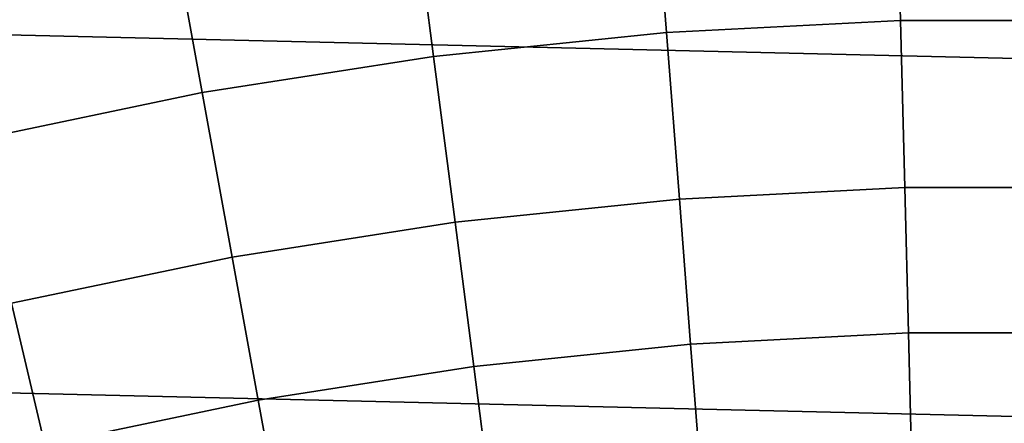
# Model space of a CAD drawing. Header units: metres. Extents: x -28 to 70, y -212 to 27.
# Tile 124 of 220: x -3.13 to -0.04, y 12.98 to 14.25. Entities that reach past the tile are written whole.
import ezdxf

# ---------------------------------------------------------------- set-up
doc = ezdxf.new("R2010")
doc.units = ezdxf.units.M
doc.layers.add('solid_10_261_012_XXX', color=7, linetype='CONTINUOUS')

msp = doc.modelspace()

# ---------------------------------------------------------------- linework, layer by layer
at = {"layer": 'solid_10_261_012_XXX'}
for points in [[(-22.547155, 15.744069, -5), (23.260418, 14.669795, -5), (23.922382, 13.563541, -5), (-23.260418, 14.669795, -5)], [(-0.382066, 14.833793, 166.490601), (-1.145185, 14.794456, 166.490601), (-1.099606, 14.205636, 168.036514), (-0.36686, 14.243407, 168.036514)], [(0.382066, 14.833793, 166.490601), (-0.382066, 14.833793, 166.490601), (-0.36686, 14.243407, 168.036514), (0.36686, 14.243407, 168.036514)], [(-1.145185, 14.794456, 166.490601), (-1.905266, 14.715887, 166.490601), (-1.829437, 14.130195, 168.036514), (-1.099606, 14.205636, 168.036514)], [(-1.905266, 14.715887, 166.490601), (-2.660296, 14.598295, 166.490601), (-2.554416, 14.017282, 168.036514), (-1.829437, 14.130195, 168.036514)], [(-23.260418, 14.669795, -5), (23.922382, 13.563541, -5), (24.531904, 12.427213, -5), (-23.922382, 13.563541, -5)], [(-2.660296, 14.598295, 166.490601), (-3.40827, 14.44199, 166.490601), (-3.272621, 13.867198, 168.036514), (-2.554416, 14.017282, 168.036514)], [(-0.36686, 14.243407, 168.036514), (-1.099606, 14.205636, 168.036514), (-1.059197, 13.683596, 169.606369), (-0.353378, 13.719978, 169.606369)], [(0.36686, 14.243407, 168.036514), (-0.36686, 14.243407, 168.036514), (-0.353378, 13.719978, 169.606369), (0.353378, 13.719978, 169.606369)], [(-1.099606, 14.205636, 168.036514), (-1.829437, 14.130195, 168.036514), (-1.762207, 13.610927, 169.606369), (-1.059197, 13.683596, 169.606369)], [(-1.829437, 14.130195, 168.036514), (-2.554416, 14.017282, 168.036514), (-2.460544, 13.502163, 169.606369), (-1.762207, 13.610927, 169.606369)], [(-2.554416, 14.017282, 168.036514), (-3.272621, 13.867198, 168.036514), (-3.152356, 13.357594, 169.606369), (-2.460544, 13.502163, 169.606369)], [(-0.353378, 13.719978, 169.606369), (-1.059197, 13.683596, 169.606369), (-1.024031, 13.2293, 171.197281), (-0.341646, 13.264474, 171.197281)], [(0.353378, 13.719978, 169.606369), (-0.353378, 13.719978, 169.606369), (-0.341646, 13.264474, 171.197281), (0.341646, 13.264474, 171.197281)], [(-1.059197, 13.683596, 169.606369), (-1.762207, 13.610927, 169.606369), (-1.703701, 13.159042, 171.197281), (-1.024031, 13.2293, 171.197281)], [(-1.762207, 13.610927, 169.606369), (-2.460544, 13.502163, 169.606369), (-2.378854, 13.05389, 171.197281), (-1.703701, 13.159042, 171.197281)], [(-23.922382, 13.563541, -5), (24.531904, 12.427213, -5), (25.087387, 11.263793, -5), (-24.531904, 12.427213, -5)], [(-2.460544, 13.502163, 169.606369), (-3.152356, 13.357594, 169.606369), (-3.047698, 12.914122, 171.197281), (-2.378854, 13.05389, 171.197281)], [(-3.152356, 13.357594, 169.606369), (-3.835809, 13.177605, 169.606369), (-3.708459, 12.740108, 171.197281), (-3.047698, 12.914122, 171.197281)], [(-0.341646, 13.264474, 171.197281), (-1.024031, 13.2293, 171.197281), (-0.994175, 12.843586, 172.806305), (-0.331685, 12.877736, 172.806305)], [(0.341646, 13.264474, 171.197281), (-0.341646, 13.264474, 171.197281), (-0.331685, 12.877736, 172.806305), (0.331685, 12.877736, 172.806305)], [(-1.024031, 13.2293, 171.197281), (-1.703701, 13.159042, 171.197281), (-1.654028, 12.775378, 172.806305), (-0.994175, 12.843586, 172.806305)], [(-1.703701, 13.159042, 171.197281), (-2.378854, 13.05389, 171.197281), (-2.309496, 12.673292, 172.806305), (-1.654028, 12.775378, 172.806305)], [(-2.378854, 13.05389, 171.197281), (-3.047698, 12.914122, 171.197281), (-2.958839, 12.537598, 172.806305), (-2.309496, 12.673292, 172.806305)]]:
    msp.add_3dface(points, dxfattribs=at)

doc.saveas('drawing.dxf')
